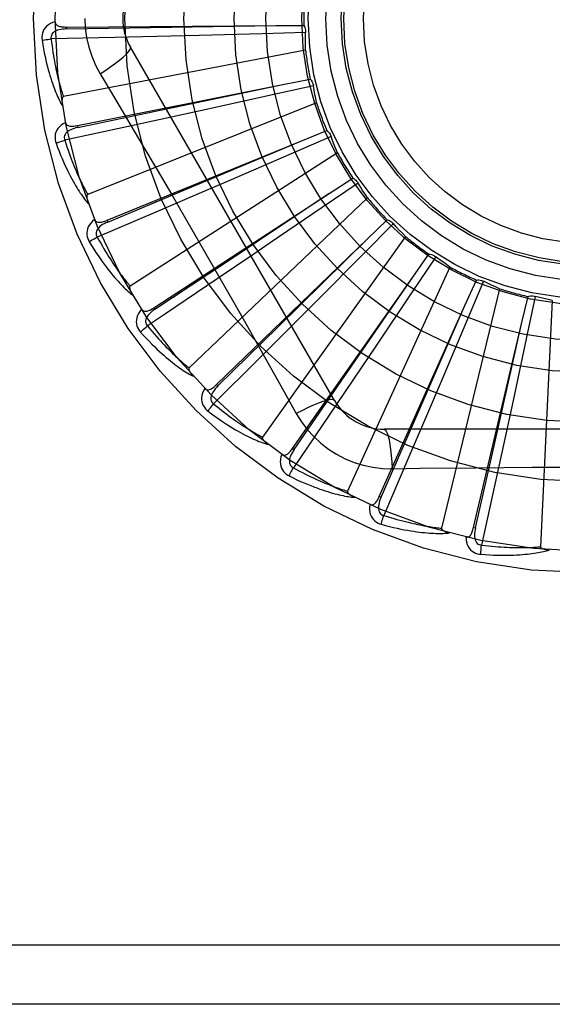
# Model space of a CAD drawing. Header units: inches. Extents: x 0 to 193, y 0 to 125.
# Tile 99 of 256: x 85.652 to 85.922, y 52.291 to 52.79. Entities that reach past the tile are written whole.
import ezdxf

# ---------------------------------------------------------------- set-up
doc = ezdxf.new("R2010")
doc.units = ezdxf.units.IN
doc.header["$LTSCALE"] = 10.6359875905
doc.header["$MEASUREMENT"] = 0
doc.linetypes.add('HIDDEN', pattern=[0.2, 0.1, -0.1])
doc.layers.add('RIGHTHAND_DOOR_ASSEMBLY', color=7, linetype='CONTINUOUS')

msp = doc.modelspace()

# ---------------------------------------------------------------- linework, layer by layer
at = {"layer": 'RIGHTHAND_DOOR_ASSEMBLY', "color": 8, "linetype": 'HIDDEN'}
for p, q in [((85.676062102, 52.7863107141), (85.6760690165, 52.7853511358)), ((85.67606224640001, 52.7863107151), (85.7821522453, 52.7870439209)), ((85.6760690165, 52.7853511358), (85.71869952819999, 52.78600090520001)), ((85.71869952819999, 52.78600090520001), (85.7822101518, 52.7870448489)), ((85.7821522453, 52.7870439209), (85.7964113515, 52.7871221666)), ((85.7005662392, 52.7810151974), (85.6682782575, 52.7802896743)), ((85.7218491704, 52.7815245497), (85.7005662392, 52.7810151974)), ((85.7433689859, 52.782070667), (85.7218491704, 52.7815245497)), ((85.7752242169, 52.78292672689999), (85.7433689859, 52.782070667)), ((85.79730703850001, 52.7835544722), (85.7752242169, 52.78292672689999)), ((85.81191834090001, 52.59690032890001), (85.7084763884, 52.7760670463)), ((85.7972572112, 52.7746600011), (85.6745467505, 52.7510094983)), ((85.69312946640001, 52.7626068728), (85.70039517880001, 52.7504410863)), ((85.78569848, 52.7571189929), (85.7996850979, 52.75989437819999)), ((85.6816644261, 52.7363213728), (85.78569848, 52.7571189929)), ((85.72358982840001, 52.7440863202), (85.7857551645, 52.7571308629)), ((85.8012397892, 52.7565606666), (85.7796748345, 52.751765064)), ((85.7796748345, 52.751765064), (85.74855727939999, 52.7448958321)), ((85.8028741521, 52.74781750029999), (85.6868571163, 52.7013712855)), ((85.74855727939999, 52.7448958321), (85.7275297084, 52.740286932)), ((85.6818526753, 52.73538041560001), (85.72358982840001, 52.7440863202)), ((85.7275297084, 52.740286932), (85.7067277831, 52.7357589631)), ((85.7067277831, 52.7357589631), (85.67516059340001, 52.7289360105)), ((85.6816642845, 52.7363213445), (85.6818526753, 52.73538041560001)), ((85.8102100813, 52.7307989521), (85.7899424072, 52.7220088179)), ((85.79484395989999, 52.7284059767), (85.8080525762, 52.733778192)), ((85.6966259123, 52.6882956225), (85.79484395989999, 52.7284059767)), ((85.736324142, 52.7038546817), (85.7948973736, 52.7284283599)), ((85.8134695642, 52.72252309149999), (85.7083391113, 52.6549598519)), ((85.7899424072, 52.7220088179), (85.7606871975, 52.7093746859)), ((85.7606871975, 52.7093746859), (85.74091186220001, 52.70086958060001)), ((85.823893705, 52.70720042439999), (85.805655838, 52.6947334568)), ((85.8092581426, 52.7019426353), (85.82121136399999, 52.709717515)), ((85.69698883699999, 52.687407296), (85.736324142, 52.7038546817)), ((85.7204059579, 52.64396924), (85.8092581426, 52.7019426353)), ((85.74091186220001, 52.70086958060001), (85.7213427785, 52.6924866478)), ((85.8286605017, 52.6996909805), (85.7382163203, 52.61345262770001)), ((85.7213427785, 52.6924866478), (85.69163730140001, 52.6798128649)), ((85.6966257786, 52.6882955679), (85.69698883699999, 52.687407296)), ((85.8417960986, 52.6866179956), (85.82624720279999, 52.6709247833)), ((85.8284200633, 52.67868542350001), (85.8386858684, 52.68858196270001)), ((85.8478979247, 52.68014637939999), (85.775408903, 52.5783497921)), ((85.7521450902, 52.6049442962), (85.8284200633, 52.67868542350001)), ((85.7705286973, 52.67081650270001), (85.7525246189, 52.6586067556)), ((85.82624720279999, 52.6709247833), (85.8037832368, 52.64832259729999)), ((85.8516371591, 52.659474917), (85.8598445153, 52.6711354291)), ((85.8632702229, 52.6697955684), (85.8509722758, 52.651443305)), ((85.8704865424, 52.6645956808), (85.8185726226, 52.5509200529)), ((85.79069617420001, 52.5726312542), (85.8516371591, 52.659474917)), ((85.8780703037, 52.6450054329), (85.88392257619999, 52.6580084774)), ((85.887539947, 52.6573411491), (85.87893742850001, 52.63699313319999)), ((85.8509722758, 52.651443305), (85.8331917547, 52.6249982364)), ((85.8956099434, 52.6536009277), (85.8661474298, 52.5321547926)), ((85.8037832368, 52.64832259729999), (85.7885854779, 52.6330769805)), ((85.8346658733, 52.5481979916), (85.8780703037, 52.6450054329)), ((85.85265985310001, 52.5868535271), (85.8780935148, 52.6450584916)), ((85.9067641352, 52.6357999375), (85.91004980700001, 52.6496755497)), ((85.9137281, 52.64970487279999), (85.9091319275, 52.62809653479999)), ((85.9223601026, 52.647559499), (85.91641384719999, 52.5227322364)), ((85.720405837, 52.6439691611), (85.72093044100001, 52.6431656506)), ((85.87893742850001, 52.63699313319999), (85.86648298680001, 52.6076609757)), ((85.882465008, 52.5325275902), (85.9067641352, 52.6357999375)), ((85.8928182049, 52.57388995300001), (85.9067768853, 52.63585643)), ((85.7885854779, 52.6330769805), (85.7735337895, 52.6180214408)), ((85.8331917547, 52.6249982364), (85.8211538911, 52.607151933)), ((85.9091319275, 52.62809653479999), (85.9024537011, 52.59693742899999)), ((85.7735337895, 52.6180214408), (85.7506665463, 52.5952150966)), ((85.7521449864, 52.6049441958), (85.7528121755, 52.6042544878)), ((85.8211538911, 52.607151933), (85.80922348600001, 52.5895199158)), ((85.86648298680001, 52.6076609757), (85.8580400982, 52.5878589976)), ((85.9024537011, 52.59693742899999), (85.8979109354, 52.5758954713)), ((85.80922348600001, 52.5895199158), (85.7910856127, 52.56279805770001)), ((85.8355415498, 52.5478055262), (85.85265985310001, 52.5868535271)), ((85.8580400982, 52.5878589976), (85.8496621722, 52.5682877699)), ((86.0440613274, 52.58231699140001), (85.8371774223, 52.58231699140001)), ((85.8979109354, 52.5758954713), (85.8933882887, 52.55509238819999)), ((85.7906960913, 52.57263113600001), (85.7914817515, 52.5720801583)), ((85.8833991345, 52.53230794), (85.8928182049, 52.57388995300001)), ((85.8496621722, 52.5682877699), (85.8369092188, 52.5386161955)), ((85.84116081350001, 52.5622960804), (85.85532954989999, 52.5625054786)), ((85.8933882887, 52.55509238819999), (85.8864811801, 52.5235435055)), ((85.83466581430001, 52.5481978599), (85.8355415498, 52.5478055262)), ((85.882464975, 52.5325274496), (85.8833991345, 52.53230794)), ((86.5491193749, 52.3206503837), (85.4571193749, 52.3206503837)), ((86.5191193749, 52.2906503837), (85.4571193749, 52.2906503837))]:
    msp.add_line(p, q, dxfattribs=at)
for points in [[(85.6853777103, 52.7906503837), (85.68559958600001, 52.7857732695), (85.6862540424, 52.7809407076), (85.6873386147, 52.77616506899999), (85.68885004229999, 52.771492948), (85.6907824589, 52.7669700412), (85.69312946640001, 52.7626068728)], [(85.6703547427, 52.7890035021), (85.66906530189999, 52.7885765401), (85.6679124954, 52.7880594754), (85.66688841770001, 52.7874496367), (85.6660030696, 52.786753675), (85.6652565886, 52.7859740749), (85.66465040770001, 52.7851224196), (85.6641856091, 52.7842005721), (85.6638525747, 52.7832417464), (85.6636521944, 52.7822706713), (85.66356158, 52.7813159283), (85.6635637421, 52.780418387), (85.6636616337, 52.7795656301)], [(85.6760693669, 52.78534970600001), (85.6750322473, 52.7853120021), (85.67405300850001, 52.7852281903), (85.6731293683, 52.7850951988), (85.672265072, 52.7849112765), (85.6714612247, 52.7846718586), (85.6707248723, 52.7843767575), (85.6700584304, 52.7840265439), (85.6694794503, 52.7836183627), (85.669006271, 52.7831511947), (85.6686398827, 52.7826306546), (85.6683884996, 52.7820597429), (85.6682464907, 52.78146368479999), (85.6682100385, 52.7808716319), (85.6682783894, 52.7802853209)], [(85.67035474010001, 52.7890072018), (85.67040285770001, 52.7885474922), (85.670528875, 52.7881345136), (85.67073799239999, 52.7877674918), (85.6710146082, 52.7874487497), (85.6713454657, 52.7871830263), (85.6717287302, 52.7869622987), (85.672160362, 52.7867813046), (85.67263371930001, 52.7866365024), (85.67314236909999, 52.7865240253), (85.6736816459, 52.7864395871), (85.6742452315, 52.78637824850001), (85.6748316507, 52.7863381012), (85.6754368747, 52.78631514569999), (85.67606224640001, 52.7863107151)], [(85.7964113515, 52.7871221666), (85.79669945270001, 52.7865717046), (85.7969328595, 52.78599883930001), (85.7971129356, 52.7853977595), (85.79723673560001, 52.78478354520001), (85.7973010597, 52.7841711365), (85.79730704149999, 52.7835545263)], [(85.6636616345, 52.7795656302), (85.66426881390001, 52.77969001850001), (85.6649644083, 52.7798171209), (85.6657246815, 52.7799424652), (85.666540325, 52.7800644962), (85.6674017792, 52.7801815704), (85.6682782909, 52.7802894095)], [(85.6682782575, 52.7802896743), (85.6685013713, 52.7784528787), (85.6687310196, 52.77669174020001), (85.6689677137, 52.7750078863), (85.66920991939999, 52.7733964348), (85.6694565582, 52.7718540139), (85.6697067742, 52.7703777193), (85.6699595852, 52.7689644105), (85.6702142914, 52.767611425), (85.6704700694, 52.7663158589), (85.6707263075, 52.7650752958), (85.6709823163, 52.7638870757), (85.6712375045, 52.7627490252), (85.6714911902, 52.76165877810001), (85.671742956, 52.7606142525), (85.6719921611, 52.7596131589), (85.67223879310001, 52.75865375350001), (85.6724825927, 52.7577339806), (85.67272366, 52.75685248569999), (85.67296204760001, 52.7560076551), (85.6731976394, 52.75519821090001), (85.673430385, 52.7544227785), (85.6736601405, 52.753680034), (85.6738867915, 52.7529686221), (85.67411019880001, 52.752287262), (85.67433016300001, 52.7516340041), (85.6745467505, 52.7510094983)], [(85.7972572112, 52.7746600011), (85.797219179, 52.7768877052), (85.7972148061, 52.7791126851), (85.7972440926, 52.7813349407), (85.79730703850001, 52.7835544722)], [(85.6636616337, 52.7795656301), (85.6640253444, 52.77736663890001), (85.6644024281, 52.775266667), (85.6647895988, 52.7732674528), (85.6651856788, 52.7713626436), (85.6655895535, 52.7695478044), (85.6659995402, 52.7678189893), (85.66641455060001, 52.7661720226), (85.66683301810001, 52.7646032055), (85.6672538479, 52.7631086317), (85.6676755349, 52.7616847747), (85.66809697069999, 52.7603279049), (85.6685166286, 52.7590347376), (85.6689327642, 52.7578014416), (85.6693454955, 52.7566259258), (85.6697544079, 52.7555053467), (85.67016005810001, 52.7544382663), (85.6705632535, 52.7534229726), (85.670963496, 52.7524576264), (85.6713610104, 52.75154060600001), (85.6717548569, 52.7506696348), (85.6721445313, 52.7498426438), (85.6725292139, 52.7490574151), (85.6729075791, 52.74831171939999), (85.6732808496, 52.7476035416), (85.6736502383, 52.7469299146), (85.6740148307, 52.7462916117)], [(85.6931277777, 52.7626057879), (85.69596289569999, 52.7644684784), (85.6985939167, 52.7662807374), (85.7009392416, 52.7679844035), (85.7030151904, 52.7695874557), (85.7048176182, 52.7710874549), (85.7062970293, 52.7724495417), (85.7074289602, 52.7736524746), (85.7081836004, 52.7746707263), (85.7085364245, 52.77548346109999), (85.70847654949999, 52.776066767)], [(85.7996850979, 52.75989437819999), (85.8000721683, 52.7594083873), (85.8004097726, 52.758890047), (85.8007003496, 52.75833390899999), (85.8009381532, 52.7577542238), (85.8011172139, 52.7571650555), (85.8012397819, 52.75656072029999)], [(85.8028741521, 52.74781750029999), (85.8024152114, 52.7499977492), (85.8019898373, 52.7521816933), (85.80159802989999, 52.7543693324), (85.8012397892, 52.7565606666)], [(85.6745467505, 52.7510094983), (85.6743861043, 52.750945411), (85.6742492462, 52.7508465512), (85.6741377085, 52.7507092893), (85.6740468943, 52.7505445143), (85.6739734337, 52.750361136), (85.67391517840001, 52.7501614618), (85.67386927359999, 52.7499510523), (85.67383446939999, 52.7497290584), (85.6738086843, 52.7494962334), (85.6737915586, 52.7492533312), (85.6737821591, 52.7490011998), (85.6737801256, 52.74874031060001), (85.6737847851, 52.7484718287), (85.6737961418, 52.7481945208), (85.6738138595, 52.747907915), (85.6738382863, 52.7476108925), (85.6738693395, 52.7473023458), (85.67390797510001, 52.74698176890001), (85.6739552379, 52.746648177), (85.6740107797, 52.7463018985)], [(85.70039517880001, 52.7504410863), (85.71482688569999, 52.7260589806), (85.722044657, 52.7138168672), (85.72923955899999, 52.7015400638), (85.736412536, 52.689250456), (85.7435464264, 52.6769277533), (85.7506544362, 52.6645887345), (85.7577149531, 52.6522284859), (85.76475323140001, 52.639854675), (85.7717458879, 52.6274838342)], [(85.6755504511, 52.7378853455), (85.6743651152, 52.7372220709), (85.6733309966, 52.73649618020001), (85.6724408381, 52.7357035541), (85.671703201, 52.7348526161), (85.6711177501, 52.733945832), (85.6706837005, 52.7329948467), (85.67040176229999, 52.7320016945), (85.6702562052, 52.7309971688), (85.6702432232, 52.7300057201), (85.6703349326, 52.7290510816), (85.6705069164, 52.7281701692), (85.6707644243, 52.7273513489)], [(85.6818532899, 52.7353790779), (85.6808420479, 52.7351457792), (85.6798963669, 52.7348781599), (85.67901458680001, 52.7345727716), (85.678200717, 52.7342286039), (85.67745670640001, 52.73384138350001), (85.6767895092, 52.7334122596), (85.6762013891, 52.7329422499), (85.6757101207, 52.7324318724), (85.6753339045, 52.731883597), (85.67507265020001, 52.73130312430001), (85.6749338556, 52.7306949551), (85.6749072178, 52.7300827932), (85.674983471, 52.7294945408), (85.6751615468, 52.7289317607)], [(85.6755497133, 52.7378890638), (85.6756839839, 52.73744671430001), (85.6758858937, 52.7370650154), (85.6761606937, 52.7367441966), (85.6764926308, 52.73648356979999), (85.6768677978, 52.7362852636), (85.6772859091, 52.7361410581), (85.6777439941, 52.7360450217), (85.6782362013, 52.7359924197), (85.6787569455, 52.7359782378), (85.67930245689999, 52.73599738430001), (85.67986746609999, 52.7360438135), (85.680450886, 52.7361153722), (85.6810495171, 52.7362073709), (85.6816644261, 52.7363213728)], [(85.8080525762, 52.733778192), (85.8085246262, 52.7333742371), (85.808954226, 52.7329291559), (85.80934480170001, 52.7324380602), (85.8096880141, 52.73191385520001), (85.80997533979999, 52.7313692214), (85.8102100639, 52.7307990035)], [(85.8134695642, 52.72252309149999), (85.8126063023, 52.7245770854), (85.8117753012, 52.7266410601), (85.8109765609, 52.7287150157), (85.8102100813, 52.7307989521)], [(85.6707644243, 52.7273513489), (85.6715377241, 52.7252609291), (85.6723054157, 52.7232702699), (85.6730639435, 52.7213804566), (85.6738133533, 52.71958502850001), (85.6745533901, 52.7178794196), (85.6752831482, 52.7162594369), (85.6760023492, 52.71472077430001), (85.6767101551, 52.7132595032), (85.67740623, 52.7118715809), (85.67808976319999, 52.7105532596), (85.67876037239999, 52.7093006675), (85.67941718, 52.7081102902), (85.6800591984, 52.7069780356), (85.68068693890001, 52.7059018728), (85.6813005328, 52.7048789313), (85.6819007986, 52.7039079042), (85.6824888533, 52.7029872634), (85.6830645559, 52.7021151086), (85.6836284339, 52.7012898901), (85.6841799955, 52.7005091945), (85.6847191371, 52.6997708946), (85.6852454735, 52.69907265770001), (85.68575812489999, 52.6984120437), (85.6862586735, 52.6977873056), (85.6867488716, 52.6971957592), (85.687227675, 52.6966379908)], [(85.670764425, 52.7273513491), (85.6713370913, 52.727588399), (85.6719960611, 52.7278448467), (85.67271887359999, 52.7281118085), (85.6734966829, 52.72838599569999), (85.6743204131, 52.7286639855), (85.6751606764, 52.7289357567)], [(85.67516059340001, 52.7289360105), (85.6757272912, 52.72717463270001), (85.676286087, 52.7254887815), (85.6768371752, 52.7238801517), (85.6773799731, 52.7223436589), (85.6779140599, 52.7208757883), (85.6784391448, 52.719473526), (85.6789548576, 52.71813360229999), (85.6794610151, 52.7168532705), (85.6799573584, 52.7156295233), (85.680443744, 52.7144598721), (85.6809199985, 52.7133415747), (85.6813859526, 52.7122723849), (85.6818413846, 52.7112498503), (85.6822862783, 52.7102718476), (85.6827204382, 52.7093360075), (85.68314418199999, 52.7084406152), (85.6835576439, 52.7075836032), (85.6839611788, 52.7067636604), (85.6843551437, 52.7059792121), (85.6847396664, 52.7052289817), (85.6851149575, 52.70451160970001), (85.6854811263, 52.7038257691), (85.68583831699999, 52.7031701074), (85.6861866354, 52.7025433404), (85.6865262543, 52.7019435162), (85.6868571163, 52.7013712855)], [(85.82121136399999, 52.709717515), (85.8217513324, 52.7094101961), (85.822257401, 52.7090544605), (85.822733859, 52.7086461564), (85.8231700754, 52.7081963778), (85.8235552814, 52.70771596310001), (85.8238936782, 52.7072004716)], [(85.8286605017, 52.6996909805), (85.82742548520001, 52.70154233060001), (85.82621934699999, 52.7034110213), (85.8250420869, 52.7052970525), (85.823893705, 52.70720042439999)], [(85.6868571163, 52.7013712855), (85.6867115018, 52.7012779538), (85.6865958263, 52.70115498), (85.6865122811, 52.70099909), (85.686454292, 52.7008201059), (85.6864168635, 52.70062613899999), (85.6863974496, 52.7004190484), (85.6863921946, 52.70020375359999), (85.686400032, 52.69997918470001), (85.68641877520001, 52.69974568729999), (85.6864479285, 52.6995039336), (85.6864864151, 52.6992545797), (85.68653379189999, 52.6989980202), (85.6865891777, 52.698735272), (85.6866528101, 52.6984651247), (85.68672444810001, 52.6981870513), (85.6868046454, 52.6979000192), (85.6868954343, 52.6975977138), (85.6869921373, 52.6972954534), (85.68709025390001, 52.6970081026), (85.6871912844, 52.6967307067)], [(85.72093044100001, 52.6431656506), (85.7478065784, 52.6610254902), (85.75644221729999, 52.6667600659), (85.809306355, 52.7019747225)], [(85.805655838, 52.6947334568), (85.77932033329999, 52.67679105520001), (85.7705286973, 52.67081650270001)], [(85.69032644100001, 52.6886742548), (85.6892880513, 52.68779864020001), (85.6884099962, 52.68689015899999), (85.68768592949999, 52.6859433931), (85.6871226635, 52.6849682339), (85.6867194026, 52.6839670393), (85.68647317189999, 52.6829510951), (85.686384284, 52.6819225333), (85.686431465, 52.6809086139), (85.6866063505, 52.679932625), (85.68687706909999, 52.6790125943), (85.68721265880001, 52.6781801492), (85.6876204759, 52.6774248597)], [(85.6903253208, 52.6886772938), (85.69054068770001, 52.6882686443), (85.6908110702, 52.6879322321), (85.6911416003, 52.6876692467), (85.6915168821, 52.6874761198), (85.691922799, 52.6873523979), (85.6923606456, 52.6872899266), (85.6928286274, 52.6872823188), (85.6933218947, 52.6873238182), (85.6938359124, 52.6874084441), (85.6943679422, 52.6875304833), (85.6949139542, 52.6876830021), (85.6954732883, 52.6878636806), (85.6960436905, 52.6880673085), (85.6966259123, 52.6882956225)], [(85.6969896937, 52.68740609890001), (85.6960408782, 52.6869856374), (85.695162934, 52.686543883), (85.69435488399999, 52.6860771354), (85.6936208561, 52.68558516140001), (85.69296357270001, 52.6850641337), (85.6923896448, 52.6845164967), (85.6919011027, 52.6839436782), (85.6915153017, 52.68334955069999), (85.69124964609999, 52.68273998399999), (85.6911029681, 52.6821205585), (85.6910817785, 52.68149711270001), (85.6911714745, 52.6808909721), (85.6913576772, 52.6803277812), (85.6916390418, 52.67980887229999)], [(85.8386858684, 52.68858196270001), (85.8392742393, 52.6883823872), (85.83983848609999, 52.6881288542), (85.8403836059, 52.687818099), (85.8408970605, 52.6874590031), (85.84136622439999, 52.68706017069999), (85.8417960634, 52.68661803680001)], [(85.8478979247, 52.68014637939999), (85.8463331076, 52.6817323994), (85.8447945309, 52.6833396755), (85.8432821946, 52.6849682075), (85.8417960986, 52.6866179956)], [(85.6876204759, 52.6774248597), (85.6887754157, 52.6755185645), (85.6899059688, 52.6737091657), (85.6910084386, 52.6719970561), (85.6920840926, 52.67037590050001), (85.6931335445, 52.668841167), (85.6941566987, 52.6673885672), (85.6951540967, 52.66601381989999), (85.69612565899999, 52.664712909), (85.6970718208, 52.6634818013), (85.69799249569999, 52.6623166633), (85.6988880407, 52.6612136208), (85.6997582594, 52.6601690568), (85.7006029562, 52.6591787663), (85.7014230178, 52.6582408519), (85.7022191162, 52.6573525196), (85.7029923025, 52.6565126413), (85.7037439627, 52.6557199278), (85.704474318, 52.65497248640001), (85.7051841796, 52.6542688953), (85.70587352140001, 52.65360669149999), (85.7065426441, 52.65298376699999), (85.7071916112, 52.6523977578), (85.70782002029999, 52.651846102), (85.7084297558, 52.6513273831), (85.7090230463, 52.6508392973), (85.7095987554, 52.6503822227)], [(85.6876204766, 52.6774248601), (85.688137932, 52.677766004), (85.6887364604, 52.6781425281), (85.6893956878, 52.6785414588), (85.6901075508, 52.6789578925), (85.69086378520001, 52.6793867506), (85.6916374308, 52.6798126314)], [(85.69163730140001, 52.6798128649), (85.6925271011, 52.6781905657), (85.6933948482, 52.6766409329), (85.6942404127, 52.67516566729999), (85.6950641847, 52.6737596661), (85.6958664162, 52.6724193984), (85.696647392, 52.6711418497), (85.6974073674, 52.6699237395), (85.6981466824, 52.6687623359), (85.6988656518, 52.667654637), (85.69956460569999, 52.666598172), (85.7002438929, 52.6655902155), (85.7009037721, 52.6646285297), (85.7015444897, 52.66371066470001), (85.7021664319, 52.6628345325), (85.7027698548, 52.6619977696), (85.7033553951, 52.6611987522), (85.7039235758, 52.6604354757), (85.7044749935, 52.65970671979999), (85.7050102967, 52.6590110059), (85.70552985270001, 52.65834710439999), (85.7060341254, 52.6577137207), (85.7065234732, 52.65710957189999), (85.7069982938, 52.65653335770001), (85.707458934, 52.6559838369), (85.70790593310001, 52.6554591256), (85.7083391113, 52.6549598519)], [(85.7528121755, 52.6042544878), (85.7758226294, 52.62687791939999), (85.78321693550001, 52.6341431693), (85.828461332, 52.6787260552)], [(85.8598445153, 52.6711354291), (85.8604600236, 52.6710508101), (85.861062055, 52.67090864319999), (85.8616561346, 52.6707066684), (85.8622282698, 52.6704512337), (85.8627644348, 52.6701483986), (85.8632701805, 52.6697956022)], [(85.8704865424, 52.6645956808), (85.86864984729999, 52.6658568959), (85.8668348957, 52.6671439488), (85.8650416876, 52.6684568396), (85.8632702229, 52.6697955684)], [(85.7083391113, 52.6549598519), (85.7082137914, 52.6548406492), (85.7081234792, 52.6546980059), (85.7080709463, 52.6545291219), (85.708047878, 52.6543423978), (85.70804783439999, 52.65414485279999), (85.7080679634, 52.6539378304), (85.7081035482, 52.65372543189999), (85.7081537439, 52.6535064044), (85.7082163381, 52.6532806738), (85.70829071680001, 52.6530488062), (85.7083756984, 52.6528112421), (85.70847077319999, 52.6525682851), (85.7085748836, 52.6523207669), (85.7086884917, 52.652067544), (85.7088114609, 52.6518080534), (85.7089445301, 52.6515413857), (85.70908784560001, 52.65126679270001), (85.7092430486, 52.6509832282), (85.7094120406, 52.650689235), (85.7095941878, 52.6503852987)], [(85.7525246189, 52.6586067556), (85.72627241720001, 52.6408722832), (85.7171128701, 52.63469567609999)], [(85.7914817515, 52.5720801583), (85.80979486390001, 52.598649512), (85.8156805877, 52.607182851), (85.85166999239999, 52.6595226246)], [(85.88392257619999, 52.6580084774), (85.8845429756, 52.6580418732), (85.8851610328, 52.6580162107), (85.88578260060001, 52.6579303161), (85.8863927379, 52.6577877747), (85.88697652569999, 52.6575918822), (85.8875398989, 52.6573411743)], [(85.8956099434, 52.6536009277), (85.8935677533, 52.6544917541), (85.8915420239, 52.6554120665), (85.8895327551, 52.6563618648), (85.887539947, 52.6573411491)], [(85.91004980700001, 52.6496755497), (85.91065267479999, 52.6498257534), (85.91126441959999, 52.6499175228), (85.91189101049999, 52.6499508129), (85.912517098, 52.6499263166), (85.9131274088, 52.6498444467), (85.913728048, 52.6497048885)], [(85.9223601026, 52.647559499), (85.9201862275, 52.64804774), (85.9180229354, 52.6485680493), (85.91587022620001, 52.6491204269), (85.9137281, 52.64970487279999)], [(85.71414866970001, 52.6431488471), (85.7132947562, 52.6420925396), (85.7126044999, 52.6410343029), (85.7120726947, 52.63996761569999), (85.7117041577, 52.63890348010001), (85.71149766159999, 52.6378440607), (85.7114481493, 52.6367998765), (85.7115555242, 52.63577308), (85.7117937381, 52.6347864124), (85.7121501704, 52.6338611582), (85.7125901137, 52.6330089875), (85.7130771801, 52.6322550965), (85.71362056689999, 52.63159063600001)], [(85.7141463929, 52.6431522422), (85.7144355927, 52.6427913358), (85.7147649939, 52.6425119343), (85.7151393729, 52.6423162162), (85.71554440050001, 52.64219764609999), (85.7159664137, 52.6421529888), (85.7164081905, 52.6421745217), (85.71686918, 52.6422556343), (85.7173457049, 52.64238975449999), (85.71783444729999, 52.6425701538), (85.7183337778, 52.6427906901), (85.7188410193, 52.643043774), (85.71935599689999, 52.6433270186), (85.7198775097, 52.64363489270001), (85.7204059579, 52.64396924)], [(85.7209315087, 52.6431646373), (85.7200794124, 52.6425722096), (85.71930093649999, 52.6419722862), (85.7185958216, 52.6413610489), (85.7179681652, 52.6407390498), (85.71742136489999, 52.64010304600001), (85.7169614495, 52.639456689), (85.7165901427, 52.63880176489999), (85.716323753, 52.63814536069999), (85.7161782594, 52.63749653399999), (85.7161514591, 52.6368605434), (85.7162486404, 52.6362443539), (85.7164514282, 52.6356661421), (85.7167408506, 52.6351483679), (85.7171153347, 52.634692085)], [(85.71362056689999, 52.63159063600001), (85.7151154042, 52.6299373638), (85.71656795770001, 52.62837462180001), (85.7179745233, 52.626902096), (85.7193375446, 52.6255138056), (85.7206584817, 52.6242054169), (85.7219380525, 52.6229727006), (85.72317759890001, 52.6218115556), (85.7243778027, 52.6207180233), (85.72553985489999, 52.6196882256), (85.7266643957, 52.618718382), (85.7277525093, 52.6178047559), (85.728804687, 52.61694375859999), (85.7298215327, 52.6161312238), (85.7308042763, 52.61536545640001), (85.7317541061, 52.61464384), (85.732672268, 52.6139654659), (85.7335603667, 52.6133293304), (85.7344189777, 52.61273361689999), (85.7352491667, 52.6121770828), (85.736051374, 52.6116573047), (85.7368262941, 52.6111722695), (85.73757443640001, 52.6107196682), (85.738295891, 52.6102969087), (85.7389927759, 52.60990295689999), (85.7396677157, 52.6095359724), (85.740319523, 52.6091961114)], [(85.7136205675, 52.63159063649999), (85.7140641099, 52.6320235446), (85.7145805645, 52.6325065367), (85.71515238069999, 52.6330230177), (85.7157725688, 52.63356664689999), (85.7164339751, 52.6341308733), (85.7171130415, 52.6346954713)], [(85.7171128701, 52.63469567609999), (85.7182936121, 52.6332710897), (85.7194389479, 52.6319136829), (85.7205484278, 52.63062510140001), (85.7216234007, 52.6294004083), (85.7226647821, 52.6282361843), (85.7236734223, 52.6271295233), (85.7246501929, 52.62607725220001), (85.7255959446, 52.6250767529), (85.7265115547, 52.6241251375), (85.7273978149, 52.6232200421), (85.7282555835, 52.62235885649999), (85.729085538, 52.6215394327), (85.7298883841, 52.6207594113), (85.7306648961, 52.6200168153), (85.73141577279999, 52.61930937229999), (85.7321419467, 52.6186356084), (85.7328443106, 52.6179936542), (85.7335236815, 52.6173824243), (85.7341809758, 52.61680058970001), (85.7348167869, 52.6162470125), (85.7354318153, 52.615720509), (85.7360266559, 52.61521988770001), (85.73660194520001, 52.6147439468), (85.7371582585, 52.6142915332), (85.737696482, 52.6138608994), (85.7382163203, 52.61345262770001)], [(85.7717458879, 52.6274838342), (85.7856596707, 52.6027588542), (85.7925880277, 52.5903395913)], [(85.7382163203, 52.61345262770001), (85.73811582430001, 52.6133118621), (85.7380541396, 52.6131547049), (85.7380345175, 52.612978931), (85.73804720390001, 52.6127912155), (85.7380845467, 52.6125972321), (85.73814349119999, 52.6123977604), (85.7382186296, 52.6121959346), (85.7383093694, 52.6119903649), (85.73841355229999, 52.6117805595), (85.73853046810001, 52.6115669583), (85.7386588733, 52.61134977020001), (85.7387982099, 52.6111291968), (85.738947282, 52.6109058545), (85.7391067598, 52.6106787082), (85.73927661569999, 52.610447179), (85.7394577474, 52.6102105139), (85.73965057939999, 52.6099678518), (85.7398565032, 52.609718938), (85.7400772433, 52.6094631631), (85.7403122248, 52.6092007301)], [(85.746153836, 52.6029570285), (85.7465057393, 52.6026576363), (85.7468818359, 52.60244577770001), (85.7472864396, 52.6023244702), (85.7477066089, 52.60228466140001), (85.74812943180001, 52.6023206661), (85.7485591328, 52.6024254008), (85.7489964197, 52.6025922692), (85.7494389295, 52.6028141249), (85.7498846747, 52.60308373), (85.7503332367, 52.60339476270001), (85.7507834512, 52.6037392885), (85.75123556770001, 52.6041149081), (85.75168943, 52.60451594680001), (85.7521450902, 52.6049442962)], [(85.7461561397, 52.6029545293), (85.745517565, 52.6017557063), (85.74504005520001, 52.6005859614), (85.7447197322, 52.5994379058), (85.7445592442, 52.5983232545), (85.7445569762, 52.5972439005), (85.74470597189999, 52.5962092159), (85.7450057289, 52.5952212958), (85.745426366, 52.5942975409), (85.7459514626, 52.5934564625), (85.7465447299, 52.59270295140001), (85.7471656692, 52.5920548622), (85.7478249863, 52.591505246)], [(85.7528134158, 52.604253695), (85.7520888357, 52.6035107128), (85.75143796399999, 52.6027743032), (85.7508612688, 52.602040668), (85.7503626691, 52.6013111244), (85.74994611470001, 52.6005831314), (85.7496168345, 52.5998614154), (85.74937618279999, 52.5991480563), (85.7492388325, 52.5984530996), (85.7492187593, 52.5977884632), (85.7493128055, 52.5971588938), (85.7495248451, 52.5965722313), (85.7498333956, 52.5960428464), (85.75021557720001, 52.5955892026), (85.750669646, 52.59521203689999)], [(85.7478249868, 52.5915052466), (85.7481785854, 52.5920142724), (85.7485943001, 52.5925862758), (85.74905803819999, 52.5932016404), (85.74956413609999, 52.5938528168), (85.7501068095, 52.5945320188), (85.7506667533, 52.595214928)], [(85.7506665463, 52.5952150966), (85.7520955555, 52.5940397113), (85.75347708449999, 52.5929235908), (85.7548103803, 52.59186826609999), (85.7560977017, 52.5908691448), (85.7573405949, 52.5899230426), (85.7585404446, 52.5890272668), (85.75969870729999, 52.5881788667), (85.7608167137, 52.58737543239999), (85.761895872, 52.5866142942), (85.7629374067, 52.5858932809), (85.76394265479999, 52.58520999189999), (85.7649126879, 52.58456244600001), (85.7658486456, 52.5839484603), (85.76675166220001, 52.58336623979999), (85.7676228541, 52.5828136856), (85.7684634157, 52.5822895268), (85.7692745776, 52.5817920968), (85.7700573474, 52.5813204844), (85.7708128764, 52.580873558), (85.7715419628, 52.5804503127), (85.7722455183, 52.5800497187), (85.7729243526, 52.5796707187), (85.773579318, 52.57931225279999), (85.7742111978, 52.578973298), (85.7748211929, 52.5786523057), (85.775408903, 52.5783497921)], [(85.8119181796, 52.596900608), (85.8114576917, 52.5972391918), (85.81061353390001, 52.5973457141), (85.8094211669, 52.5972215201), (85.8078915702, 52.59687521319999), (85.8060243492, 52.5963056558), (85.8038390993, 52.5955127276), (85.8013657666, 52.5945064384), (85.7986381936, 52.5932977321), (85.7956831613, 52.5918950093), (85.7925862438, 52.5903386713)], [(85.7478249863, 52.591505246), (85.7496056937, 52.5901647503), (85.75132774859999, 52.5889051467), (85.752987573, 52.5877254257), (85.7545886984, 52.586620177), (85.7561333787, 52.5855854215), (85.7576231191, 52.5846171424), (85.7590600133, 52.58371156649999), (85.76044548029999, 52.5828649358), (85.76178142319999, 52.5820736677), (85.7630691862, 52.5813341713), (85.764310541, 52.5806429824), (85.76550664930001, 52.5799966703), (85.7666588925, 52.5793912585), (85.7677687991, 52.57882531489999), (85.768838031, 52.57829649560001), (85.7698679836, 52.5778041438), (85.77086042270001, 52.5773475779), (85.771816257, 52.5769251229), (85.77273676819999, 52.5765357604), (85.7736228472, 52.5761771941), (85.774475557, 52.5758475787), (85.77529583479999, 52.5755447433), (85.7760842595, 52.57526615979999), (85.7768431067, 52.5750112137), (85.7775753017, 52.5747785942), (85.7782796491, 52.5745682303)], [(85.7925880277, 52.5903395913), (85.7951851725, 52.58614146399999), (85.7981247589, 52.5822183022), (85.8013971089, 52.5785818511), (85.8049779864, 52.5752564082), (85.8088488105, 52.572259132), (85.8129744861, 52.5696188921), (85.8173231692, 52.567362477), (85.8218567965, 52.5655035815), (85.8265336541, 52.56405668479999), (85.8313292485, 52.56303325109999), (85.8362100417, 52.5624458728), (85.84116081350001, 52.5622960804)], [(85.8371774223, 52.58231699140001), (85.8377010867, 52.5820875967), (85.8382155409, 52.5814096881), (85.83870418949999, 52.5803149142), (85.8391690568, 52.5788171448), (85.83960941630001, 52.5769153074), (85.8400153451, 52.5746263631), (85.84038055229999, 52.57198113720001), (85.84069755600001, 52.5690147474), (85.84096022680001, 52.5657549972), (85.84116081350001, 52.5622960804)], [(85.775408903, 52.578349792), (85.7753368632, 52.5781925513), (85.77530603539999, 52.5780265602), (85.7753200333, 52.57785024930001), (85.7753680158, 52.577668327), (85.7754413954, 52.5774849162), (85.775537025, 52.5773002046), (85.7756490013, 52.5771162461), (85.7757770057, 52.5769315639), (85.7759190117, 52.5767452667), (85.776074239, 52.576557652), (85.7762414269, 52.5763686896), (85.77641998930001, 52.57617847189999), (85.7766086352, 52.5759873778), (85.7768082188, 52.5757945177), (85.7770188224, 52.575599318), (85.77724146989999, 52.5754012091), (85.777481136, 52.5751960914), (85.77772605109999, 52.5749939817), (85.7779648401, 52.5748046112), (85.7782012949, 52.5746247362)], [(85.78518898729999, 52.56954617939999), (85.7855913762, 52.5693187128), (85.7860008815, 52.56918180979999), (85.7864211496, 52.5691392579), (85.7868412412, 52.5691796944), (85.7872496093, 52.5692950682), (85.7876517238, 52.5694792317), (85.7880495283, 52.5697258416), (85.7884420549, 52.5700274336), (85.7888287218, 52.5703765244), (85.7892103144, 52.5707668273), (85.78958719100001, 52.5711903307), (85.7899600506, 52.571644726), (85.790329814, 52.5721244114), (85.79069617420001, 52.5726312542)], [(85.7914831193, 52.5720796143), (85.79091224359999, 52.5712129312), (85.7904125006, 52.5703666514), (85.7899850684, 52.56953713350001), (85.789633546, 52.5687264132), (85.7893622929, 52.5679327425), (85.7891755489, 52.5671617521), (85.7890742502, 52.56641574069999), (85.7890709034, 52.5657073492), (85.7891769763, 52.5650509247), (85.7893884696, 52.5644505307), (85.7897077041, 52.5639145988), (85.7901108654, 52.5634531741), (85.7905719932, 52.5630800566), (85.7910892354, 52.5627956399)], [(85.7851920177, 52.5695440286), (85.7847918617, 52.56824601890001), (85.7845443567, 52.56700704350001), (85.7844470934, 52.5658191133), (85.78450045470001, 52.5646942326), (85.78470249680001, 52.5636339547), (85.78504461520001, 52.5626461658), (85.7855259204, 52.56173282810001), (85.7861137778, 52.56090537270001), (85.7867885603, 52.5601788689), (85.7875137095, 52.5595512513), (85.78824607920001, 52.5590323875), (85.7889974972, 52.5586174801)], [(85.7889974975, 52.5586174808), (85.7892483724, 52.55918422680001), (85.7895483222, 52.559824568), (85.78988722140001, 52.560516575), (85.7902609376, 52.5612517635), (85.7906652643, 52.5620213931), (85.79108584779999, 52.5627979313)], [(85.7910856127, 52.56279805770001), (85.792711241, 52.5619143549), (85.79427903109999, 52.5610798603), (85.79578795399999, 52.5602959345), (85.79724109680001, 52.5595584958), (85.7986405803, 52.55886471), (85.7999882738, 52.558212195), (85.801286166, 52.55759832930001), (85.8025360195, 52.5570209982), (85.8037397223, 52.5564778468), (85.8048988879, 52.555966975), (85.80601528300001, 52.5554862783), (85.8070903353, 52.55503401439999), (85.80812557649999, 52.5546082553), (85.8091224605, 52.5542074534), (85.8100824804, 52.5538297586), (85.8110070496, 52.5534741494), (85.811897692, 52.553139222), (85.81275556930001, 52.5528242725), (85.8135820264, 52.5525284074), (85.8143780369, 52.5522507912), (85.8151446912, 52.5519905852), (85.8158829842, 52.5517469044), (85.81659395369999, 52.5515188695), (85.8172785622, 52.5513056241), (85.8179382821, 52.5511058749), (85.8185726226, 52.5509200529)], [(85.85532954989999, 52.5625054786), (85.8836609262, 52.5628126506), (85.89787179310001, 52.5629423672), (85.91210126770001, 52.5630349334), (85.9263308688, 52.56310210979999), (85.9405695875, 52.5631188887), (85.95480949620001, 52.5631050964), (85.9690440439, 52.5630395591), (85.9832792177, 52.5629479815), (85.9974890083, 52.5628183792)], [(85.7889974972, 52.5586174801), (85.7909997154, 52.5576382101), (85.792929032, 52.55672727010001), (85.7947821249, 52.5558829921), (85.7965634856, 52.5551007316), (85.7982760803, 52.5543770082), (85.7999221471, 52.5537081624), (85.80150445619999, 52.5530908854), (85.8030251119, 52.5525217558), (85.804486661, 52.5519976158), (85.80589110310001, 52.5515151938), (85.8072408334, 52.55107142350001), (85.8085376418, 52.55066315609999), (85.8097836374, 52.5502867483), (85.81098059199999, 52.5499410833), (85.8121305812, 52.54962417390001), (85.81323509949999, 52.5493356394), (85.8142960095, 52.5490751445), (85.8153145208, 52.5488412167), (85.81629208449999, 52.5486330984), (85.8172300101, 52.5484487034), (85.8181296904, 52.54828642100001), (85.8189924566, 52.5481442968), (85.81981935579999, 52.548019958), (85.8206127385, 52.5479132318), (85.8213757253, 52.547823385), (85.8221071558, 52.5477501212)], [(85.8185726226, 52.5509200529), (85.81853164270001, 52.5507520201), (85.818532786, 52.5505831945), (85.818579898, 52.5504127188), (85.8186614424, 52.5502431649), (85.8187682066, 52.5500769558), (85.818897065, 52.5499136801), (85.8190418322, 52.54975423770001), (85.8192024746, 52.5495971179), (85.8193771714, 52.5494410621), (85.8195650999, 52.5492862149), (85.8197650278, 52.5491323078), (85.8199763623, 52.5489793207), (85.820197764, 52.5488273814), (85.82043023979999, 52.548675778), (85.8206739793, 52.5485239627), (85.82093009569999, 52.5483715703), (85.821199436, 52.5482178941), (85.8214829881, 52.5480634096), (85.82178218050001, 52.5479083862), (85.8220965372, 52.5477527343)], [(85.8298419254, 52.5441264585), (85.8302801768, 52.5439792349), (85.83070824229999, 52.5439222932), (85.83112897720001, 52.5439600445), (85.831533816, 52.5440792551), (85.8319129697, 52.54426982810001), (85.8322729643, 52.5445267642), (85.8326169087, 52.5448442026), (85.83294526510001, 52.54521463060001), (85.8332588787, 52.5456305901), (85.8335597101, 52.54608605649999), (85.8338496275, 52.5465732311), (85.8341297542, 52.5470899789), (85.8344020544, 52.54763097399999), (85.8346658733, 52.5481979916)], [(85.8355429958, 52.5478052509), (85.8351464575, 52.54684619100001), (85.8348159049, 52.5459206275), (85.8345531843, 52.54502520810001), (85.8343614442, 52.5441626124), (85.8342452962, 52.5433319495), (85.8342078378, 52.5425395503), (85.8342495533, 52.5417878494), (85.8343803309, 52.541091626), (85.834608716, 52.5404671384), (85.8349300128, 52.53991761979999), (85.835344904, 52.5394517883), (85.8358281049, 52.539075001), (85.8363515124, 52.5387958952), (85.8369132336, 52.538614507)], [(85.8298454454, 52.5441248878), (85.82969817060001, 52.5427746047), (85.8296896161, 52.5415111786), (85.8298189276, 52.54032630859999), (85.83008420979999, 52.53923185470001), (85.8304832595, 52.5382289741), (85.8310061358, 52.5373237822), (85.8316515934, 52.5365180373), (85.8323854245, 52.5358167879), (85.8331855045, 52.53523111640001), (85.8340163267, 52.534752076), (85.83483365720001, 52.5343811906), (85.83565001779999, 52.534115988)], [(85.835650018, 52.5341159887), (85.8357891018, 52.5347199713), (85.83596244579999, 52.5354055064), (85.8361642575, 52.53614914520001), (85.8363920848, 52.5369417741), (85.83664345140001, 52.53777401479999), (85.8369094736, 52.5386161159)], [(85.8369092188, 52.5386161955), (85.8386727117, 52.5380561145), (85.840370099, 52.5375334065), (85.8420001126, 52.5370492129), (85.8435665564, 52.5366001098), (85.8450720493, 52.5361837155), (85.8465188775, 52.535798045), (85.8479094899, 52.5354409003), (85.8492460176, 52.5351105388), (85.85053076, 52.5348050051), (85.851765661, 52.5345227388), (85.8529528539, 52.5342620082), (85.8540940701, 52.5340213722), (85.8551911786, 52.5337992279), (85.8562458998, 52.5335943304), (85.8572600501, 52.53340514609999), (85.8582352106, 52.5332309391), (85.8591731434, 52.53307061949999), (85.86007512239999, 52.5329237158), (85.8609426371, 52.5327896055), (85.86177680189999, 52.5326676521), (85.862578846, 52.5325572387), (85.8633499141, 52.53245768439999), (85.8640911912, 52.5323683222), (85.864803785, 52.5322884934), (85.8654893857, 52.5322172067), (85.8661474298, 52.5321547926)], [(85.83565001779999, 52.534115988), (85.8378013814, 52.53353333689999), (85.83986822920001, 52.5330039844), (85.841847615, 52.5325256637), (85.843744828, 52.5320946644), (85.8455634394, 52.5317081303), (85.8473063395, 52.5313628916), (85.8489768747, 52.5310562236), (85.8505777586, 52.53078516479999), (85.8521120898, 52.5305470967), (85.8535824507, 52.5303391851), (85.8549917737, 52.5301588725), (85.85634241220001, 52.53000340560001), (85.8576371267, 52.5298696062), (85.8588778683, 52.5297567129), (85.8600670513, 52.5296631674), (85.8612062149, 52.52958887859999), (85.86229725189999, 52.5295338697), (85.86334162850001, 52.5294969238), (85.864340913, 52.5294775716), (85.865296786, 52.52947401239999), (85.8662109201, 52.5294849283), (85.8670849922, 52.5295086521), (85.8679204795, 52.529543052), (85.8687197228, 52.52958840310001), (85.86948592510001, 52.5296445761), (85.870218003, 52.5297110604)], [(85.8661474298, 52.5321547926), (85.8661389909, 52.5319820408), (85.866172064, 52.5318164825), (85.8662505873, 52.53165800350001), (85.8663627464, 52.531506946), (85.8664990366, 52.5313639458), (85.8666564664, 52.5312280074), (85.8668287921, 52.5310988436), (85.8670162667, 52.530974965), (85.8672173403, 52.530854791), (85.8674311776, 52.53073830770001), (85.8676566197, 52.5306250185), (85.8678930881, 52.5305147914), (85.8681392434, 52.5304074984), (85.8683962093, 52.530302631), (85.86866427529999, 52.5301996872), (85.8689446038, 52.530098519), (85.8692435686, 52.5299971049), (85.8695458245, 52.52990056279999), (85.8698364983, 52.529813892), (85.87012054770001, 52.5297354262)], [(85.8784994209, 52.5276166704), (85.8789572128, 52.5275550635), (85.8793880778, 52.5275801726), (85.87979402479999, 52.5276968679), (85.880169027, 52.5278905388), (85.8805052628, 52.5281494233), (85.8808101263, 52.52846984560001), (85.8810877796, 52.52884663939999), (85.8813400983, 52.5292725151), (85.8815693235, 52.5297403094), (85.8817785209, 52.5302444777), (85.8819710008, 52.5307777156), (85.88214827, 52.5313381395), (85.8823132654, 52.5319208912), (85.882465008, 52.5325275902)], [(85.88340060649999, 52.5323079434), (85.88319273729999, 52.5312911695), (85.8830433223, 52.5303197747), (85.88295480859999, 52.5293908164), (85.8829297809, 52.528507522), (85.8829729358, 52.52766988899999), (85.8830861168, 52.5268847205), (85.8832693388, 52.52615449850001), (85.88352951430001, 52.5254956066), (85.8838719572, 52.52492562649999), (85.8842914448, 52.5244468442), (85.8847869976, 52.5240679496), (85.8853327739, 52.5237894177), (85.88589954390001, 52.5236144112), (85.886485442, 52.52354260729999)], [(85.87850253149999, 52.5276158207), (85.8786134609, 52.526262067), (85.8788441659, 52.5250198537), (85.8791953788, 52.5238808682), (85.8796629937, 52.5228563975), (85.88024462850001, 52.52194716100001), (85.88092936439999, 52.521157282), (85.881715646, 52.5204882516), (85.8825689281, 52.5199385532), (85.8834653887, 52.5195148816), (85.8843718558, 52.5192017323), (85.8852446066, 52.5189922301), (85.88609640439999, 52.5188863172)], [(85.8860964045, 52.518886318), (85.8861186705, 52.5195057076), (85.88615914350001, 52.5202116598), (85.8862165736, 52.5209800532), (85.8862902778, 52.52180147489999), (85.8863795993, 52.52266624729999), (85.8864814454, 52.52354347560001)], [(85.88609640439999, 52.5188863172), (85.8883191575, 52.5187213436), (85.8904488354, 52.5185927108), (85.8924829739, 52.51849763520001), (85.8944274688, 52.5184334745), (85.8962863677, 52.5183981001), (85.89806310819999, 52.5183889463), (85.89976149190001, 52.51840397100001), (85.901384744, 52.5184407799), (85.9029364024, 52.5184973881), (85.90441953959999, 52.5185715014), (85.90583751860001, 52.5186611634), (85.9071931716, 52.51876411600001), (85.90848981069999, 52.5188777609), (85.90972949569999, 52.5190017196), (85.9109148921, 52.5191349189), (85.91204752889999, 52.5192775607), (85.9131292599, 52.5194300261), (85.9141617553, 52.5195913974), (85.91514664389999, 52.5197615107), (85.9160859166, 52.5199389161), (85.91698146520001, 52.5201226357), (85.917835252, 52.52031135), (85.9186491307, 52.5205032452), (85.9194253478, 52.5206990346), (85.92016707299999, 52.5208991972), (85.9208733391, 52.5211030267)], [(85.8864811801, 52.5235435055), (85.8883188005, 52.5233272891), (85.8900844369, 52.52313525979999), (85.8917766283, 52.5229682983), (85.89339975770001, 52.5228237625), (85.8949568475, 52.5226998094), (85.8964505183, 52.5225949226), (85.8978835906, 52.5225074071), (85.89925848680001, 52.5224359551), (85.90057783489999, 52.5223790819), (85.90184383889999, 52.52233562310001), (85.90305892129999, 52.5223042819), (85.9042250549, 52.5222839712), (85.9053443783, 52.5222734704), (85.90641881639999, 52.5222718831), (85.90745044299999, 52.5222780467), (85.90844095, 52.52229153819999), (85.9093922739, 52.52231162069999), (85.9103057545, 52.5223380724), (85.9111829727, 52.5223705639), (85.9120251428, 52.5224086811), (85.9128335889, 52.5224520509), (85.9136095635, 52.5225002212), (85.9143543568, 52.5225527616), (85.9150691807, 52.52260923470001), (85.91575588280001, 52.522668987), (85.91641384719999, 52.5227322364)], [(85.91641384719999, 52.5227322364), (85.9164382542, 52.52256100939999), (85.9165020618, 52.5224047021), (85.91660915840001, 52.5222639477), (85.9167478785, 52.5221368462), (85.91690876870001, 52.5220222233), (85.9170890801, 52.5219185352), (85.917282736, 52.5218243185), (85.9174902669, 52.5217381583), (85.9177104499, 52.52165820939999), (85.9179424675, 52.5215843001), (85.9181852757, 52.5215157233), (85.9184383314, 52.5214522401), (85.91870034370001, 52.5213934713), (85.91897251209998, 52.5213391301), (85.91925521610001, 52.5212887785), (85.9195496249, 52.521242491), (85.91985633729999, 52.52119995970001), (85.92017744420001, 52.5211618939), (85.92051552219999, 52.5211289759), (85.9208697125, 52.5211009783)]]:
    msp.add_lwpolyline(points, dxfattribs=at)
for radius in [0.2812500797, 0.2702837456, 0.235, 0.205, 0.179592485, 0.1635, 0.1452498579, 0.1420000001, 0.133, 0.12525, 0.124, 0.1139999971]:
    msp.add_circle((85.9406193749, 52.7906503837), radius, dxfattribs=at)
for centre, radius, start, end in [((85.7337354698, 52.7906503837), 0.0291666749, 150, 210), ((85.9406193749, 52.7906503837), 0.1442511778, 175.4552815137, 181.401528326), ((85.9406193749, 52.7906503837), 0.1442511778, 186.3643724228, 192.3106192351), ((85.9406193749, 52.7906503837), 0.1442511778, 197.2734633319, 203.2197101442), ((85.9406193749, 52.7906503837), 0.1442511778, 208.182554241, 214.1288010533), ((85.9406193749, 52.7906503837), 0.1442511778, 219.0916451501, 225.0378919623), ((85.9406193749, 52.7906503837), 0.1442511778, 230.0007360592, 235.9469828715), ((85.9406193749, 52.7906503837), 0.1442511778, 240.9098269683, 246.8560737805), ((85.9406193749, 52.7906503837), 0.1442511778, 251.8189178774, 257.7651646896), ((85.8371774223, 52.6114836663), 0.0291666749, 210, 270)]:
    msp.add_arc(centre, radius, start, end, dxfattribs=at)

doc.saveas('drawing.dxf')
